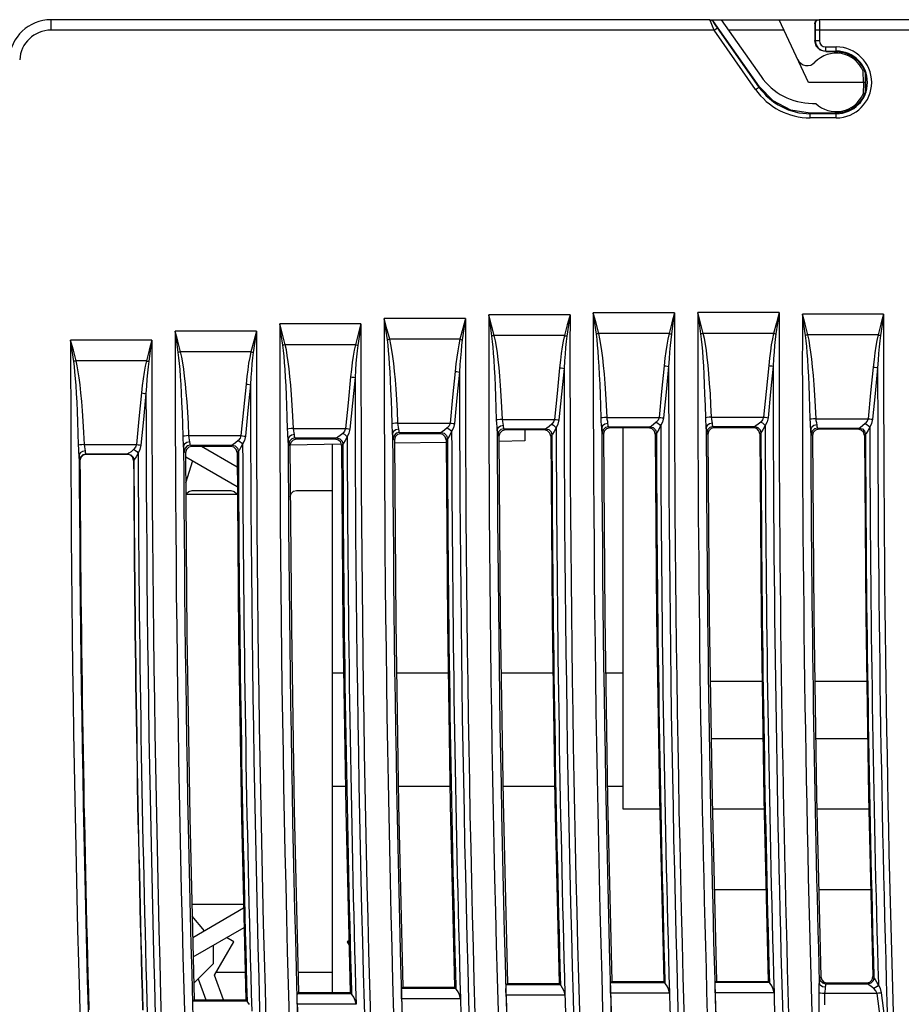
# Model space of a CAD drawing. Header units: millimetres. Extents: x 0 to 450, y 0 to 500.
# Tile 45 of 46: x 346 to 388, y 280 to 327. Entities that reach past the tile are written whole.
import ezdxf

# ---------------------------------------------------------------- set-up
doc = ezdxf.new("R2010")
doc.units = ezdxf.units.MM
doc.header["$LTSCALE"] = 32.592593
doc.layers.get('0').update_dxf_attribs({"linetype": 'CONTINUOUS'})

msp = doc.modelspace()

# ---------------------------------------------------------------- linework, layer by layer
at = {"color": 7, "linetype": 'CONTINUOUS'}
for p, q in [((379.307, 326.804), (347.793, 326.804)), ((347.793, 326.304), (347.793, 326.804)), ((379.307, 326.804), (379.37, 326.794)), ((379.321, 326.767), (379.307, 326.804)), ((379.365, 326.656), (379.321, 326.767)), ((379.327, 326.804), (384.527, 326.804)), ((379.327, 326.804), (379.376, 326.798)), ((379.433, 326.491), (379.365, 326.656)), ((379.37, 326.794), (379.427, 326.765)), ((379.376, 326.798), (379.431, 326.804)), ((379.427, 326.765), (379.471, 326.719)), ((379.431, 326.804), (379.458, 326.756)), ((379.511, 326.304), (379.433, 326.491)), ((379.471, 326.719), (379.491, 326.719)), ((379.485, 326.696), (379.471, 326.719)), ((379.529, 326.629), (379.485, 326.696)), ((381.678, 323.599), (379.491, 326.719)), ((379.511, 326.304), (379.675, 326.419)), ((379.597, 326.531), (379.529, 326.629)), ((379.675, 326.419), (379.597, 326.531)), ((381.659, 323.586), (379.675, 326.419)), ((379.852, 326.804), (381.757, 324.084)), ((384.028, 323.804), (382.629, 326.804)), ((384.326, 326.604), (384.353, 326.704)), ((384.326, 326.604), (384.343, 326.604)), ((384.326, 326.604), (384.326, 325.804)), ((384.37, 326.705), (384.343, 326.604)), ((384.343, 326.604), (384.346, 326.565)), ((384.346, 326.565), (384.348, 326.453)), ((384.348, 326.453), (384.348, 326.304)), ((384.353, 326.704), (384.426, 326.777)), ((384.443, 326.778), (384.37, 326.705)), ((384.426, 326.777), (384.527, 326.804)), ((384.543, 326.804), (384.443, 326.778)), ((421.452, 326.804), (384.543, 326.804)), ((384.543, 326.804), (384.546, 326.739)), ((384.546, 326.739), (384.548, 326.553)), ((384.548, 326.553), (384.548, 326.304)), ((379.511, 326.304), (347.793, 326.304)), ((381.495, 323.471), (379.511, 326.304)), ((382.866, 326.296), (380.208, 326.296)), ((418.952, 326.304), (384.348, 326.304)), ((384.348, 326.304), (384.348, 325.804)), ((384.548, 326.304), (384.548, 325.804)), ((384.326, 325.804), (384.548, 325.804)), ((384.396, 325.541), (384.326, 325.804)), ((384.589, 325.349), (384.396, 325.541)), ((384.852, 325.501), (385.352, 325.501)), ((384.852, 325.278), (384.852, 325.501)), ((385.352, 325.278), (385.352, 325.501)), ((384.852, 325.278), (384.589, 325.349)), ((384.852, 325.301), (385.352, 325.301)), ((384.852, 325.278), (385.352, 325.278)), ((385.352, 325.278), (385.733, 325.228)), ((385.733, 325.228), (386.089, 325.081)), ((386.089, 325.081), (386.394, 324.847)), ((386.394, 324.847), (386.628, 324.541)), ((386.628, 324.541), (386.775, 324.186)), ((386.652, 323.804), (386.642, 324.347)), ((386.752, 323.369), (386.752, 324.242)), ((386.775, 324.186), (386.825, 323.805)), ((381.495, 323.471), (381.678, 323.599)), ((382.338, 322.92), (381.678, 323.599)), ((386.752, 323.804), (384.028, 323.804)), ((386.652, 323.804), (386.642, 323.262)), ((386.825, 323.805), (386.774, 323.424)), ((386.627, 323.069), (386.393, 322.764)), ((386.774, 323.424), (386.627, 323.069)), ((383.179, 322.483), (382.338, 322.92)), ((384.214, 322.804), (384.372, 322.804)), ((386.393, 322.764), (386.088, 322.53)), ((384.113, 322.332), (383.179, 322.483)), ((385.352, 322.332), (384.113, 322.332)), ((384.113, 322.108), (384.113, 322.332)), ((385.352, 322.308), (384.113, 322.308)), ((385.733, 322.383), (385.352, 322.332)), ((385.352, 322.108), (385.352, 322.332)), ((386.088, 322.53), (385.733, 322.383)), ((385.352, 322.108), (384.113, 322.108)), ((377.62, 312.786), (373.734, 312.786)), ((373.864, 312.296), (373.734, 312.786)), ((373.808, 312.282), (373.734, 312.786)), ((377.62, 312.786), (377.489, 312.299)), ((377.62, 312.786), (377.545, 312.285)), ((382.62, 312.797), (378.734, 312.797)), ((378.864, 312.307), (378.734, 312.797)), ((378.808, 312.292), (378.734, 312.797)), ((382.62, 312.797), (382.489, 312.31)), ((382.62, 312.797), (382.545, 312.295)), ((387.62, 312.724), (383.734, 312.724)), ((383.808, 312.219), (383.734, 312.724)), ((383.864, 312.234), (383.734, 312.724)), ((387.62, 312.724), (387.489, 312.237)), ((387.62, 312.724), (387.545, 312.222)), ((362.619, 312.254), (358.733, 312.254)), ((358.863, 311.764), (358.733, 312.254)), ((358.807, 311.75), (358.733, 312.254)), ((362.619, 312.254), (362.488, 311.767)), ((362.619, 312.254), (362.544, 311.753)), ((367.62, 312.515), (363.734, 312.515)), ((363.808, 312.01), (363.734, 312.515)), ((363.864, 312.025), (363.734, 312.515)), ((367.62, 312.515), (367.489, 312.028)), ((367.62, 312.515), (367.544, 312.013)), ((372.62, 312.692), (368.734, 312.692)), ((368.864, 312.202), (368.734, 312.692)), ((368.808, 312.188), (368.734, 312.692)), ((372.62, 312.692), (372.489, 312.205)), ((372.62, 312.692), (372.545, 312.191)), ((373.883, 311.762), (373.808, 312.282)), ((373.995, 311.791), (373.864, 312.296)), ((377.489, 312.299), (377.356, 311.791)), ((377.545, 312.285), (377.468, 311.761)), ((378.883, 311.772), (378.808, 312.292)), ((378.995, 311.802), (378.864, 312.307)), ((382.489, 312.31), (382.356, 311.802)), ((382.545, 312.295), (382.468, 311.772)), ((383.995, 311.729), (383.864, 312.234)), ((387.489, 312.237), (387.356, 311.729)), ((357.619, 311.911), (353.733, 311.911)), ((353.863, 311.421), (353.733, 311.911)), ((353.807, 311.406), (353.733, 311.911)), ((357.619, 311.911), (357.488, 311.424)), ((357.619, 311.911), (357.544, 311.409)), ((358.996, 311.255), (358.863, 311.764)), ((362.488, 311.767), (362.355, 311.259)), ((363.882, 311.49), (363.808, 312.01)), ((363.995, 311.52), (363.864, 312.025)), ((367.489, 312.028), (367.355, 311.52)), ((367.544, 312.013), (367.468, 311.49)), ((368.882, 311.668), (368.808, 312.188)), ((368.995, 311.697), (368.864, 312.202)), ((372.489, 312.205), (372.356, 311.697)), ((372.545, 312.191), (372.468, 311.667)), ((373.919, 311.772), (373.883, 311.762)), ((373.914, 311.514), (373.883, 311.762)), ((373.957, 311.782), (373.919, 311.772)), ((373.995, 311.791), (373.957, 311.782)), ((377.356, 311.791), (373.995, 311.791)), ((374.053, 311.544), (373.995, 311.791)), ((377.356, 311.791), (377.299, 311.529)), ((377.356, 311.791), (377.394, 311.782)), ((377.394, 311.782), (377.432, 311.772)), ((377.432, 311.772), (377.468, 311.761)), ((377.468, 311.761), (377.435, 311.499)), ((378.919, 311.782), (378.883, 311.772)), ((378.914, 311.525), (378.883, 311.772)), ((378.957, 311.792), (378.919, 311.782)), ((378.995, 311.802), (378.957, 311.792)), ((382.356, 311.802), (378.995, 311.802)), ((379.053, 311.555), (378.995, 311.802)), ((382.356, 311.802), (382.299, 311.54)), ((382.356, 311.802), (382.394, 311.792)), ((382.394, 311.792), (382.432, 311.782)), ((382.432, 311.782), (382.468, 311.772)), ((382.468, 311.772), (382.435, 311.51)), ((383.882, 311.699), (383.808, 312.219)), ((387.545, 312.222), (387.468, 311.699)), ((352.618, 311.484), (348.732, 311.484)), ((348.863, 310.994), (348.732, 311.484)), ((348.807, 310.979), (348.732, 311.484)), ((352.618, 311.484), (352.487, 310.997)), ((352.618, 311.484), (352.543, 310.982)), ((353.882, 310.886), (353.807, 311.406)), ((353.994, 310.916), (353.863, 311.421)), ((357.488, 311.424), (357.355, 310.916)), ((357.544, 311.409), (357.468, 310.886)), ((358.882, 311.23), (358.807, 311.75)), ((362.544, 311.753), (362.468, 311.229)), ((363.919, 311.5), (363.882, 311.49)), ((363.913, 311.243), (363.882, 311.49)), ((363.956, 311.51), (363.919, 311.5)), ((363.995, 311.52), (363.956, 311.51)), ((367.355, 311.52), (363.995, 311.52)), ((364.053, 311.273), (363.995, 311.52)), ((367.355, 311.52), (367.298, 311.258)), ((367.355, 311.52), (367.394, 311.51)), ((367.394, 311.51), (367.432, 311.5)), ((367.432, 311.5), (367.468, 311.49)), ((367.468, 311.49), (367.435, 311.228)), ((368.919, 311.678), (368.882, 311.668)), ((368.914, 311.42), (368.882, 311.668)), ((368.941, 311.149), (368.914, 311.42)), ((368.957, 311.688), (368.919, 311.678)), ((368.995, 311.697), (368.957, 311.688)), ((372.356, 311.697), (368.995, 311.697)), ((369.053, 311.45), (368.995, 311.697)), ((369.096, 311.178), (369.053, 311.45)), ((372.299, 311.435), (372.248, 311.151)), ((372.356, 311.697), (372.299, 311.435)), ((372.356, 311.697), (372.394, 311.688)), ((372.394, 311.688), (372.432, 311.678)), ((372.435, 311.405), (372.406, 311.121)), ((372.432, 311.678), (372.468, 311.667)), ((372.468, 311.667), (372.435, 311.405)), ((373.941, 311.243), (373.914, 311.514)), ((374.096, 311.272), (374.053, 311.544)), ((377.299, 311.529), (377.248, 311.245)), ((377.435, 311.499), (377.406, 311.215)), ((378.941, 311.253), (378.914, 311.525)), ((379.096, 311.283), (379.053, 311.555)), ((382.299, 311.54), (382.248, 311.255)), ((382.435, 311.51), (382.406, 311.225)), ((383.919, 311.709), (383.882, 311.699)), ((383.914, 311.452), (383.882, 311.699)), ((383.941, 311.18), (383.914, 311.452)), ((383.957, 311.719), (383.919, 311.709)), ((383.995, 311.729), (383.957, 311.719)), ((387.356, 311.729), (383.995, 311.729)), ((384.053, 311.482), (383.995, 311.729)), ((384.096, 311.21), (384.053, 311.482)), ((387.299, 311.467), (387.248, 311.182)), ((387.356, 311.729), (387.299, 311.467)), ((387.356, 311.729), (387.394, 311.719)), ((387.394, 311.719), (387.432, 311.709)), ((387.435, 311.437), (387.406, 311.152)), ((387.432, 311.709), (387.468, 311.699)), ((387.468, 311.699), (387.435, 311.437)), ((348.882, 310.459), (348.807, 310.979)), ((348.994, 310.489), (348.863, 310.994)), ((352.487, 310.997), (352.355, 310.489)), ((352.543, 310.982), (352.467, 310.459)), ((353.918, 310.896), (353.882, 310.886)), ((353.913, 310.638), (353.882, 310.886)), ((353.956, 310.906), (353.918, 310.896)), ((353.994, 310.916), (353.956, 310.906)), ((357.355, 310.916), (353.994, 310.916)), ((354.053, 310.669), (353.994, 310.916)), ((357.355, 310.916), (357.298, 310.653)), ((357.355, 310.916), (357.393, 310.906)), ((357.393, 310.906), (357.431, 310.896)), ((357.431, 310.896), (357.467, 310.886)), ((357.468, 310.886), (357.435, 310.624)), ((358.918, 311.24), (358.882, 311.23)), ((358.913, 310.982), (358.882, 311.23)), ((358.94, 310.711), (358.913, 310.982)), ((358.956, 311.25), (358.918, 311.24)), ((358.994, 311.259), (358.956, 311.25)), ((362.355, 311.259), (358.996, 311.255)), ((359.053, 311.013), (358.996, 311.255)), ((359.096, 310.74), (359.053, 311.013)), ((362.298, 310.997), (362.247, 310.713)), ((362.355, 311.259), (362.298, 310.997)), ((362.355, 311.259), (362.394, 311.25)), ((362.394, 311.25), (362.431, 311.24)), ((362.435, 310.967), (362.406, 310.683)), ((362.431, 311.24), (362.468, 311.229)), ((362.468, 311.229), (362.435, 310.967)), ((363.94, 310.971), (363.913, 311.243)), ((363.966, 310.671), (363.94, 310.971)), ((364.096, 311.001), (364.053, 311.273)), ((364.143, 310.701), (364.096, 311.001)), ((367.248, 310.973), (367.202, 310.667)), ((367.298, 311.258), (367.248, 310.973)), ((367.406, 310.943), (367.38, 310.637)), ((367.435, 311.228), (367.406, 310.943)), ((368.966, 310.848), (368.941, 311.149)), ((368.99, 310.514), (368.966, 310.848)), ((369.143, 310.878), (369.096, 311.178)), ((369.184, 310.543), (369.143, 310.878)), ((372.202, 310.844), (372.161, 310.514)), ((372.248, 311.151), (372.202, 310.844)), ((372.38, 310.814), (372.356, 310.484)), ((372.406, 311.121), (372.38, 310.814)), ((373.966, 310.943), (373.941, 311.243)), ((373.99, 310.608), (373.966, 310.943)), ((374.143, 310.972), (374.096, 311.272)), ((374.184, 310.638), (374.143, 310.972)), ((377.202, 310.938), (377.161, 310.608)), ((377.248, 311.245), (377.202, 310.938)), ((377.38, 310.908), (377.357, 310.578)), ((377.406, 311.215), (377.38, 310.908)), ((378.966, 310.953), (378.941, 311.253)), ((378.99, 310.618), (378.966, 310.953)), ((379.143, 310.983), (379.096, 311.283)), ((379.184, 310.648), (379.143, 310.983)), ((382.202, 310.949), (382.161, 310.619)), ((382.248, 311.255), (382.202, 310.949)), ((382.38, 310.919), (382.357, 310.589)), ((382.406, 311.225), (382.38, 310.919)), ((383.966, 310.88), (383.941, 311.18)), ((383.99, 310.545), (383.966, 310.88)), ((384.143, 310.91), (384.096, 311.21)), ((384.184, 310.575), (384.143, 310.91)), ((387.202, 310.876), (387.161, 310.546)), ((387.248, 311.182), (387.202, 310.876)), ((387.38, 310.846), (387.356, 310.516)), ((387.406, 311.152), (387.38, 310.846)), ((348.918, 310.469), (348.882, 310.459)), ((348.913, 310.211), (348.882, 310.459)), ((348.956, 310.479), (348.918, 310.469)), ((348.994, 310.489), (348.956, 310.479)), ((352.355, 310.489), (348.994, 310.489)), ((349.052, 310.242), (348.994, 310.489)), ((352.355, 310.489), (352.298, 310.226)), ((352.355, 310.489), (352.393, 310.479)), ((352.393, 310.479), (352.431, 310.469)), ((352.431, 310.469), (352.467, 310.459)), ((352.467, 310.459), (352.435, 310.197)), ((353.94, 310.367), (353.913, 310.638)), ((353.966, 310.067), (353.94, 310.367)), ((354.095, 310.396), (354.053, 310.669)), ((354.143, 310.097), (354.095, 310.396)), ((357.247, 310.369), (357.202, 310.063)), ((357.298, 310.653), (357.247, 310.369)), ((357.435, 310.624), (357.406, 310.339)), ((358.966, 310.41), (358.94, 310.711)), ((358.99, 310.076), (358.966, 310.41)), ((359.143, 310.44), (359.096, 310.74)), ((359.184, 310.106), (359.143, 310.44)), ((362.202, 310.406), (362.161, 310.076)), ((362.247, 310.713), (362.202, 310.406)), ((362.38, 310.376), (362.356, 310.046)), ((362.406, 310.683), (362.38, 310.376)), ((363.99, 310.336), (363.966, 310.671)), ((364.184, 310.366), (364.143, 310.701)), ((364.225, 309.993), (364.184, 310.366)), ((367.202, 310.667), (367.161, 310.337)), ((367.38, 310.637), (367.356, 310.307)), ((369.014, 310.141), (368.99, 310.514)), ((369.225, 310.171), (369.184, 310.543)), ((372.161, 310.514), (372.122, 310.158)), ((372.356, 310.484), (372.335, 310.128)), ((374.014, 310.235), (373.99, 310.608)), ((374.225, 310.265), (374.184, 310.638)), ((377.161, 310.608), (377.122, 310.252)), ((377.357, 310.578), (377.335, 310.222)), ((379.014, 310.245), (378.99, 310.618)), ((379.225, 310.275), (379.184, 310.648)), ((382.161, 310.619), (382.122, 310.263)), ((382.357, 310.589), (382.335, 310.233)), ((384.014, 310.172), (383.99, 310.545)), ((384.225, 310.202), (384.184, 310.575)), ((387.161, 310.546), (387.122, 310.19)), ((387.356, 310.516), (387.335, 310.16)), ((348.94, 309.94), (348.913, 310.211)), ((348.966, 309.639), (348.94, 309.94)), ((349.096, 309.969), (349.052, 310.242)), ((349.143, 309.669), (349.096, 309.969)), ((352.247, 309.942), (352.202, 309.635)), ((352.298, 310.226), (352.247, 309.942)), ((352.406, 309.912), (352.38, 309.606)), ((352.435, 310.197), (352.406, 309.912)), ((353.991, 309.732), (353.966, 310.067)), ((354.185, 309.762), (354.143, 310.097)), ((357.202, 310.063), (357.161, 309.732)), ((357.38, 310.033), (357.357, 309.703)), ((357.406, 310.339), (357.38, 310.033)), ((359.014, 309.703), (358.99, 310.076)), ((359.225, 309.733), (359.184, 310.106)), ((362.161, 310.076), (362.123, 309.72)), ((362.356, 310.046), (362.335, 309.691)), ((364.014, 309.963), (363.99, 310.336)), ((364.036, 309.551), (364.014, 309.963)), ((364.264, 309.581), (364.225, 309.993)), ((367.122, 309.981), (367, 308.747)), ((367.161, 310.337), (367.122, 309.981)), ((367.122, 309.981), (367.2, 309.972)), ((367.2, 309.972), (367.273, 309.962)), ((367.335, 309.951), (367.212, 308.717)), ((367.273, 309.962), (367.335, 309.951)), ((367.356, 310.307), (367.335, 309.951)), ((369.036, 309.728), (369.014, 310.141)), ((369.264, 309.758), (369.225, 310.171)), ((372.122, 310.158), (372, 308.924)), ((372.122, 310.158), (372.2, 310.149)), ((372.2, 310.149), (372.273, 310.139)), ((372.335, 310.128), (372.212, 308.895)), ((372.273, 310.139), (372.335, 310.128)), ((374.036, 309.822), (374.014, 310.235)), ((374.264, 309.852), (374.225, 310.265)), ((377.122, 310.252), (377, 309.018)), ((377.122, 310.252), (377.2, 310.244)), ((377.2, 310.244), (377.273, 310.233)), ((377.335, 310.222), (377.212, 308.989)), ((377.273, 310.233), (377.335, 310.222)), ((379.036, 309.833), (379.014, 310.245)), ((379.264, 309.863), (379.225, 310.275)), ((382.122, 310.263), (382, 309.029)), ((382.122, 310.263), (382.2, 310.254)), ((382.2, 310.254), (382.273, 310.244)), ((382.335, 310.233), (382.212, 308.999)), ((382.273, 310.244), (382.335, 310.233)), ((384.036, 309.76), (384.014, 310.172)), ((384.264, 309.79), (384.225, 310.202)), ((387.122, 310.19), (387, 308.956)), ((387.122, 310.19), (387.2, 310.181)), ((387.2, 310.181), (387.273, 310.171)), ((387.335, 310.16), (387.212, 308.926)), ((387.273, 310.171), (387.335, 310.16)), ((348.991, 309.305), (348.966, 309.639)), ((349.185, 309.335), (349.143, 309.669)), ((352.202, 309.635), (352.161, 309.305)), ((352.38, 309.606), (352.357, 309.276)), ((354.014, 309.359), (353.991, 309.732)), ((354.226, 309.389), (354.185, 309.762)), ((357.161, 309.732), (357.123, 309.377)), ((357.357, 309.703), (357.335, 309.347)), ((359.036, 309.29), (359.014, 309.703)), ((359.264, 309.32), (359.225, 309.733)), ((362.123, 309.72), (362.001, 308.486)), ((362.123, 309.72), (362.2, 309.712)), ((362.2, 309.712), (362.273, 309.702)), ((362.335, 309.691), (362.213, 308.457)), ((362.273, 309.702), (362.335, 309.691)), ((364.056, 309.098), (364.036, 309.551)), ((364.3, 309.128), (364.264, 309.581)), ((369.056, 309.276), (369.036, 309.728)), ((369.3, 309.306), (369.264, 309.758)), ((374.056, 309.37), (374.036, 309.822)), ((374.299, 309.4), (374.264, 309.852)), ((379.056, 309.38), (379.036, 309.833)), ((379.299, 309.411), (379.264, 309.863)), ((379.333, 308.917), (379.299, 309.411)), ((384.056, 309.307), (384.036, 309.76)), ((384.299, 309.338), (384.264, 309.79)), ((349.014, 308.931), (348.991, 309.305)), ((349.037, 308.519), (349.014, 308.931)), ((349.226, 308.962), (349.185, 309.335)), ((349.265, 308.549), (349.226, 308.962)), ((352.123, 308.95), (352.002, 307.716)), ((352.161, 309.305), (352.123, 308.95)), ((352.123, 308.95), (352.201, 308.941)), ((352.201, 308.941), (352.273, 308.931)), ((352.273, 308.931), (352.335, 308.92)), ((352.357, 309.276), (352.335, 308.92)), ((354.036, 308.946), (354.014, 309.359)), ((354.057, 308.494), (354.036, 308.946)), ((354.264, 308.976), (354.226, 309.389)), ((354.301, 308.524), (354.264, 308.976)), ((357.123, 309.377), (357.001, 308.143)), ((357.123, 309.377), (357.201, 309.368)), ((357.201, 309.368), (357.273, 309.358)), ((357.335, 309.347), (357.213, 308.113)), ((357.273, 309.358), (357.335, 309.347)), ((359.057, 308.838), (359.036, 309.29)), ((359.3, 308.868), (359.264, 309.32)), ((364.076, 308.605), (364.056, 309.098)), ((364.333, 308.635), (364.3, 309.128)), ((369.075, 308.782), (369.056, 309.276)), ((369.333, 308.812), (369.3, 309.306)), ((374.075, 308.876), (374.056, 309.37)), ((374.333, 308.906), (374.299, 309.4)), ((377, 309.018), (376.879, 307.784)), ((377.212, 308.989), (377.091, 307.755)), ((379.075, 308.887), (379.056, 309.38)), ((382, 309.029), (381.879, 307.795)), ((382.212, 308.999), (382.091, 307.766)), ((384.075, 308.814), (384.056, 309.307)), ((384.333, 308.844), (384.299, 309.338)), ((387, 308.956), (386.879, 307.722)), ((349.058, 308.066), (349.037, 308.519)), ((349.301, 308.097), (349.265, 308.549)), ((352.335, 308.92), (352.214, 307.686)), ((354.077, 308), (354.057, 308.494)), ((354.334, 308.03), (354.301, 308.524)), ((359.076, 308.344), (359.057, 308.838)), ((359.333, 308.374), (359.3, 308.868)), ((362.001, 308.486), (361.88, 307.252)), ((364.093, 308.068), (364.076, 308.605)), ((364.363, 308.098), (364.333, 308.635)), ((367, 308.747), (366.879, 307.513)), ((367.212, 308.717), (367.091, 307.484)), ((369.093, 308.245), (369.075, 308.782)), ((369.363, 308.275), (369.333, 308.812)), ((372, 308.924), (371.879, 307.69)), ((372.212, 308.895), (372.091, 307.661)), ((374.093, 308.339), (374.075, 308.876)), ((374.363, 308.369), (374.333, 308.906)), ((379.093, 308.35), (379.075, 308.887)), ((379.363, 308.38), (379.333, 308.917)), ((384.093, 308.277), (384.075, 308.814)), ((384.363, 308.307), (384.333, 308.844)), ((387.212, 308.926), (387.091, 307.693)), ((349.078, 307.573), (349.058, 308.066)), ((349.335, 307.603), (349.301, 308.097)), ((354.095, 307.463), (354.077, 308)), ((354.364, 307.494), (354.334, 308.03)), ((357.001, 308.143), (356.881, 306.909)), ((357.213, 308.113), (357.093, 306.879)), ((359.094, 307.807), (359.076, 308.344)), ((359.364, 307.837), (359.333, 308.374)), ((362.213, 308.457), (362.092, 307.223)), ((364.109, 307.482), (364.093, 308.068)), ((364.39, 307.513), (364.363, 308.098)), ((369.109, 307.66), (369.093, 308.245)), ((369.389, 307.69), (369.363, 308.275)), ((374.109, 307.754), (374.093, 308.339)), ((374.389, 307.784), (374.363, 308.369)), ((379.109, 307.764), (379.093, 308.35)), ((379.389, 307.795), (379.363, 308.38)), ((384.109, 307.691), (384.093, 308.277)), ((384.389, 307.722), (384.363, 308.307)), ((349.096, 307.036), (349.078, 307.573)), ((349.366, 307.067), (349.335, 307.603)), ((352.002, 307.716), (351.882, 306.482)), ((352.214, 307.686), (352.095, 306.452)), ((359.11, 307.222), (359.094, 307.807)), ((359.39, 307.252), (359.364, 307.837)), ((369.173, 307.672), (369.109, 307.66)), ((369.116, 307.492), (369.109, 307.66)), ((369.272, 307.683), (369.173, 307.672)), ((369.389, 307.69), (369.272, 307.683)), ((369.389, 307.69), (371.879, 307.69)), ((369.402, 307.586), (369.389, 307.69)), ((369.421, 307.487), (369.402, 307.586)), ((371.832, 307.564), (371.743, 307.457)), ((371.879, 307.69), (371.832, 307.564)), ((371.879, 307.69), (371.957, 307.682)), ((371.957, 307.682), (372.029, 307.672)), ((372.029, 307.672), (372.091, 307.661)), ((372.091, 307.661), (372.044, 307.459)), ((374.173, 307.766), (374.109, 307.754)), ((374.116, 307.587), (374.109, 307.754)), ((374.127, 307.427), (374.116, 307.587)), ((374.271, 307.777), (374.173, 307.766)), ((374.389, 307.784), (374.271, 307.777)), ((374.389, 307.784), (376.879, 307.784)), ((374.402, 307.68), (374.389, 307.784)), ((374.421, 307.581), (374.402, 307.68)), ((374.435, 307.489), (374.421, 307.581)), ((376.743, 307.551), (376.616, 307.445)), ((376.832, 307.658), (376.743, 307.551)), ((376.743, 307.551), (376.824, 307.505)), ((376.879, 307.784), (376.832, 307.658)), ((376.879, 307.784), (376.956, 307.776)), ((377.044, 307.553), (376.955, 307.382)), ((376.956, 307.776), (377.029, 307.766)), ((377.029, 307.766), (377.091, 307.755)), ((377.091, 307.755), (377.044, 307.553)), ((379.173, 307.777), (379.109, 307.764)), ((379.116, 307.597), (379.109, 307.764)), ((379.127, 307.438), (379.116, 307.597)), ((379.271, 307.788), (379.173, 307.777)), ((379.389, 307.795), (379.271, 307.788)), ((379.389, 307.795), (381.879, 307.795)), ((379.402, 307.691), (379.389, 307.795)), ((379.421, 307.591), (379.402, 307.691)), ((379.435, 307.499), (379.421, 307.591)), ((381.743, 307.562), (381.616, 307.456)), ((381.832, 307.669), (381.743, 307.562)), ((381.743, 307.562), (381.824, 307.516)), ((381.879, 307.795), (381.832, 307.669)), ((381.879, 307.795), (381.956, 307.786)), ((382.044, 307.564), (381.955, 307.392)), ((381.956, 307.786), (382.029, 307.776)), ((382.029, 307.776), (382.091, 307.766)), ((382.091, 307.766), (382.044, 307.564)), ((384.173, 307.704), (384.109, 307.691)), ((384.116, 307.524), (384.109, 307.691)), ((384.127, 307.365), (384.116, 307.524)), ((384.272, 307.715), (384.173, 307.704)), ((384.389, 307.722), (384.272, 307.715)), ((384.389, 307.722), (386.879, 307.722)), ((384.402, 307.618), (384.389, 307.722)), ((384.421, 307.518), (384.402, 307.618)), ((384.435, 307.426), (384.421, 307.518)), ((386.832, 307.596), (386.743, 307.489)), ((386.879, 307.722), (386.832, 307.596)), ((386.879, 307.722), (386.957, 307.713)), ((386.957, 307.713), (387.029, 307.703)), ((387.029, 307.703), (387.091, 307.693)), ((387.091, 307.693), (387.044, 307.491)), ((349.393, 306.482), (349.366, 307.067)), ((354.111, 306.878), (354.095, 307.463)), ((354.391, 306.909), (354.364, 307.494)), ((359.174, 307.234), (359.11, 307.222)), ((359.117, 307.055), (359.11, 307.222)), ((359.129, 306.895), (359.117, 307.055)), ((359.273, 307.245), (359.174, 307.234)), ((359.39, 307.252), (359.273, 307.245)), ((359.39, 307.252), (361.88, 307.252)), ((359.403, 307.148), (359.39, 307.252)), ((359.422, 307.049), (359.403, 307.148)), ((359.437, 306.957), (359.422, 307.049)), ((361.833, 307.126), (361.745, 307.019)), ((361.88, 307.252), (361.833, 307.126)), ((361.88, 307.252), (361.958, 307.244)), ((361.958, 307.244), (362.03, 307.234)), ((362.03, 307.234), (362.092, 307.223)), ((362.092, 307.223), (362.046, 307.021)), ((364.173, 307.495), (364.109, 307.482)), ((364.117, 307.315), (364.109, 307.482)), ((364.128, 307.156), (364.117, 307.315)), ((364.136, 307.009), (364.128, 307.156)), ((364.179, 307.111), (364.136, 307.009)), ((364.272, 307.506), (364.173, 307.495)), ((364.289, 307.187), (364.179, 307.111)), ((364.39, 307.513), (364.272, 307.506)), ((364.436, 307.217), (364.289, 307.187)), ((364.46, 307.063), (364.31, 307.023)), ((364.39, 307.513), (366.879, 307.513)), ((364.402, 307.409), (364.39, 307.513)), ((364.422, 307.309), (364.402, 307.409)), ((364.436, 307.217), (364.422, 307.309)), ((364.443, 307.135), (364.436, 307.217)), ((364.452, 307.084), (364.443, 307.135)), ((364.46, 307.063), (364.452, 307.084)), ((364.46, 307.063), (366.455, 307.063)), ((364.522, 307.001), (364.46, 307.063)), ((366.455, 307.063), (366.394, 307.002)), ((366.511, 307.097), (366.455, 307.063)), ((366.455, 307.063), (366.604, 307.022)), ((366.617, 307.174), (366.511, 307.097)), ((366.744, 307.28), (366.617, 307.174)), ((366.833, 307.387), (366.744, 307.28)), ((366.744, 307.28), (366.825, 307.234)), ((366.825, 307.234), (366.898, 307.175)), ((366.879, 307.513), (366.833, 307.387)), ((366.956, 307.11), (366.863, 306.934)), ((366.879, 307.513), (366.957, 307.504)), ((366.898, 307.175), (366.956, 307.11)), ((367.045, 307.282), (366.956, 307.11)), ((366.957, 307.504), (367.029, 307.494)), ((367.029, 307.494), (367.091, 307.484)), ((367.091, 307.484), (367.045, 307.282)), ((369.127, 307.333), (369.116, 307.492)), ((369.136, 307.186), (369.127, 307.333)), ((369.179, 307.289), (369.136, 307.186)), ((369.143, 307.056), (369.136, 307.186)), ((369.152, 306.973), (369.143, 307.056)), ((369.2, 307.09), (369.16, 306.94)), ((369.288, 307.365), (369.179, 307.289)), ((369.31, 307.2), (369.2, 307.09)), ((369.37, 307.14), (369.26, 307.031)), ((369.435, 307.395), (369.288, 307.365)), ((369.46, 307.24), (369.31, 307.2)), ((369.52, 307.181), (369.37, 307.14)), ((369.435, 307.395), (369.421, 307.487)), ((369.443, 307.313), (369.435, 307.395)), ((369.451, 307.261), (369.443, 307.313)), ((369.46, 307.24), (369.451, 307.261)), ((369.46, 307.24), (371.454, 307.24)), ((369.52, 307.181), (369.46, 307.24)), ((371.395, 307.181), (369.52, 307.181)), ((370.452, 307.181), (370.452, 306.654)), ((371.454, 307.24), (371.395, 307.181)), ((371.545, 307.142), (371.395, 307.181)), ((371.454, 307.24), (371.603, 307.2)), ((371.511, 307.274), (371.455, 307.24)), ((371.616, 307.351), (371.511, 307.274)), ((371.654, 307.033), (371.545, 307.142)), ((371.603, 307.2), (371.712, 307.09)), ((371.743, 307.457), (371.616, 307.351)), ((371.712, 307.09), (371.752, 306.94)), ((371.743, 307.457), (371.824, 307.411)), ((371.863, 307.112), (371.787, 306.988)), ((371.824, 307.411), (371.898, 307.353)), ((371.956, 307.288), (371.863, 307.112)), ((371.898, 307.353), (371.955, 307.288)), ((372.044, 307.459), (371.956, 307.288)), ((374.135, 307.28), (374.127, 307.427)), ((374.179, 307.383), (374.135, 307.28)), ((374.143, 307.15), (374.135, 307.28)), ((374.151, 307.067), (374.143, 307.15)), ((374.16, 307.034), (374.151, 307.067)), ((374.2, 307.184), (374.16, 307.034)), ((374.288, 307.459), (374.179, 307.383)), ((374.31, 307.294), (374.2, 307.184)), ((374.258, 307.127), (374.218, 306.976)), ((374.368, 307.236), (374.258, 307.127)), ((374.435, 307.489), (374.288, 307.459)), ((374.46, 307.334), (374.31, 307.294)), ((374.518, 307.277), (374.368, 307.236)), ((374.443, 307.407), (374.435, 307.489)), ((374.451, 307.355), (374.443, 307.407)), ((374.46, 307.334), (374.451, 307.355)), ((374.46, 307.334), (376.454, 307.334)), ((374.518, 307.277), (374.46, 307.334)), ((376.397, 307.277), (374.518, 307.277)), ((375.152, 307.277), (375.152, 289.064)), ((376.454, 307.334), (376.397, 307.277)), ((376.546, 307.238), (376.397, 307.277)), ((376.454, 307.334), (376.603, 307.294)), ((376.51, 307.368), (376.455, 307.334)), ((376.616, 307.445), (376.51, 307.368)), ((376.656, 307.129), (376.546, 307.238)), ((376.603, 307.294), (376.712, 307.184)), ((376.697, 306.979), (376.656, 307.129)), ((376.712, 307.184), (376.752, 307.034)), ((376.787, 307.082), (376.752, 307.035)), ((376.862, 307.206), (376.787, 307.082)), ((376.824, 307.505), (376.897, 307.447)), ((376.955, 307.382), (376.862, 307.206)), ((376.897, 307.447), (376.955, 307.382)), ((379.135, 307.291), (379.127, 307.438)), ((379.178, 307.393), (379.135, 307.291)), ((379.143, 307.16), (379.135, 307.291)), ((379.151, 307.077), (379.143, 307.16)), ((379.16, 307.045), (379.151, 307.077)), ((379.2, 307.195), (379.16, 307.045)), ((379.288, 307.469), (379.178, 307.393)), ((379.31, 307.305), (379.2, 307.195)), ((379.256, 307.139), (379.216, 306.988)), ((379.366, 307.249), (379.256, 307.139)), ((379.435, 307.499), (379.288, 307.469)), ((379.46, 307.345), (379.31, 307.305)), ((379.516, 307.289), (379.366, 307.249)), ((379.443, 307.417), (379.435, 307.499)), ((379.451, 307.366), (379.443, 307.417)), ((379.46, 307.345), (379.451, 307.366)), ((379.46, 307.345), (381.454, 307.345)), ((379.516, 307.289), (379.46, 307.345)), ((381.399, 307.29), (379.516, 307.289)), ((381.454, 307.345), (381.399, 307.29)), ((381.548, 307.25), (381.399, 307.29)), ((381.454, 307.345), (381.603, 307.304)), ((381.51, 307.379), (381.455, 307.345)), ((381.616, 307.456), (381.51, 307.379)), ((381.658, 307.141), (381.548, 307.25)), ((381.603, 307.304), (381.712, 307.195)), ((381.699, 306.991), (381.658, 307.141)), ((381.712, 307.195), (381.752, 307.045)), ((381.787, 307.092), (381.752, 307.046)), ((381.862, 307.216), (381.787, 307.092)), ((381.824, 307.516), (381.897, 307.457)), ((381.955, 307.392), (381.862, 307.216)), ((381.897, 307.457), (381.955, 307.392)), ((384.136, 307.218), (384.127, 307.365)), ((384.179, 307.32), (384.136, 307.218)), ((384.143, 307.087), (384.136, 307.218)), ((384.151, 307.004), (384.143, 307.087)), ((384.2, 307.122), (384.16, 306.971)), ((384.288, 307.396), (384.179, 307.32)), ((384.31, 307.232), (384.2, 307.122)), ((384.255, 307.068), (384.214, 306.917)), ((384.364, 307.178), (384.255, 307.068)), ((384.435, 307.426), (384.288, 307.396)), ((384.46, 307.272), (384.31, 307.232)), ((384.514, 307.218), (384.364, 307.178)), ((384.443, 307.344), (384.435, 307.426)), ((384.451, 307.293), (384.443, 307.344)), ((384.46, 307.272), (384.451, 307.293)), ((384.46, 307.272), (386.454, 307.272)), ((384.514, 307.218), (384.46, 307.272)), ((386.401, 307.219), (384.514, 307.218)), ((386.454, 307.272), (386.401, 307.219)), ((386.55, 307.179), (386.401, 307.219)), ((386.454, 307.272), (386.603, 307.231)), ((386.511, 307.306), (386.455, 307.272)), ((386.616, 307.383), (386.511, 307.306)), ((386.66, 307.07), (386.55, 307.179)), ((386.603, 307.231), (386.712, 307.122)), ((386.743, 307.489), (386.616, 307.383)), ((386.701, 306.92), (386.66, 307.07)), ((386.712, 307.122), (386.752, 306.972)), ((386.743, 307.489), (386.824, 307.443)), ((386.863, 307.143), (386.787, 307.019)), ((386.824, 307.443), (386.898, 307.384)), ((386.955, 307.319), (386.863, 307.143)), ((386.898, 307.384), (386.955, 307.319)), ((387.044, 307.491), (386.955, 307.319)), ((349.112, 306.451), (349.096, 307.036)), ((354.175, 306.891), (354.111, 306.878)), ((354.118, 306.711), (354.111, 306.878)), ((354.13, 306.551), (354.118, 306.711)), ((354.274, 306.901), (354.175, 306.891)), ((354.29, 306.583), (354.181, 306.507)), ((354.391, 306.909), (354.274, 306.901)), ((354.438, 306.613), (354.29, 306.583)), ((354.391, 306.909), (356.881, 306.909)), ((354.404, 306.805), (354.391, 306.909)), ((354.423, 306.705), (354.404, 306.805)), ((354.438, 306.613), (354.423, 306.705)), ((354.445, 306.531), (354.438, 306.613)), ((356.746, 306.675), (356.619, 306.57)), ((356.834, 306.782), (356.746, 306.675)), ((356.746, 306.675), (356.827, 306.629)), ((356.827, 306.629), (356.9, 306.571)), ((356.881, 306.909), (356.834, 306.782)), ((356.881, 306.909), (356.959, 306.9)), ((357.047, 306.677), (356.958, 306.506)), ((356.959, 306.9), (357.031, 306.89)), ((357.031, 306.89), (357.093, 306.879)), ((357.093, 306.879), (357.047, 306.677)), ((359.137, 306.748), (359.129, 306.895)), ((359.18, 306.851), (359.137, 306.748)), ((359.144, 306.618), (359.137, 306.748)), ((359.153, 306.535), (359.144, 306.618)), ((359.202, 306.652), (359.162, 306.502)), ((359.289, 306.927), (359.18, 306.851)), ((359.311, 306.762), (359.202, 306.652)), ((359.266, 306.589), (359.225, 306.438)), ((359.375, 306.699), (359.266, 306.589)), ((359.437, 306.957), (359.289, 306.927)), ((359.461, 306.803), (359.311, 306.762)), ((359.525, 306.739), (359.375, 306.699)), ((359.444, 306.875), (359.437, 306.957)), ((359.453, 306.823), (359.444, 306.875)), ((359.461, 306.803), (359.453, 306.823)), ((359.461, 306.803), (361.456, 306.803)), ((359.525, 306.739), (359.461, 306.803)), ((361.393, 306.74), (359.525, 306.739)), ((361.456, 306.803), (361.393, 306.74)), ((361.542, 306.7), (361.393, 306.74)), ((361.512, 306.837), (361.456, 306.803)), ((361.456, 306.803), (361.604, 306.762)), ((361.618, 306.913), (361.512, 306.837)), ((361.652, 306.591), (361.542, 306.7)), ((361.604, 306.762), (361.713, 306.652)), ((361.745, 307.019), (361.618, 306.913)), ((361.693, 306.441), (361.652, 306.591)), ((361.713, 306.652), (361.754, 306.502)), ((361.745, 307.019), (361.826, 306.973)), ((361.864, 306.674), (361.789, 306.55)), ((361.826, 306.973), (361.899, 306.915)), ((361.957, 306.85), (361.864, 306.674)), ((361.899, 306.915), (361.957, 306.85)), ((362.046, 307.021), (361.957, 306.85)), ((364.144, 306.878), (364.136, 307.009)), ((364.152, 306.795), (364.144, 306.878)), ((364.161, 306.762), (364.152, 306.795)), ((364.201, 306.913), (364.161, 306.762)), ((364.223, 306.701), (364.161, 306.762)), ((364.31, 307.023), (364.201, 306.913)), ((364.263, 306.852), (364.223, 306.701)), ((364.223, 306.701), (364.287, 297.976)), ((366.696, 306.588), (364.225, 306.545)), ((364.372, 306.961), (364.263, 306.852)), ((364.522, 307.001), (364.372, 306.961)), ((366.394, 307.002), (364.522, 307.001)), ((366.543, 306.962), (366.394, 307.002)), ((366.653, 306.854), (366.543, 306.962)), ((366.604, 307.022), (366.713, 306.913)), ((366.694, 306.704), (366.653, 306.854)), ((366.753, 306.763), (366.694, 306.704)), ((366.694, 306.704), (366.759, 297.978)), ((366.713, 306.913), (366.753, 306.763)), ((366.788, 306.81), (366.753, 306.764)), ((366.863, 306.934), (366.788, 306.81)), ((369.16, 306.94), (369.152, 306.973)), ((369.22, 306.88), (369.16, 306.94)), ((369.26, 307.031), (369.22, 306.88)), ((369.22, 306.88), (369.284, 298.154)), ((370.452, 306.654), (369.225, 306.632)), ((371.695, 306.883), (371.654, 307.033)), ((371.752, 306.94), (371.695, 306.883)), ((371.695, 306.883), (371.759, 298.156)), ((371.787, 306.988), (371.752, 306.941)), ((374.218, 306.976), (374.16, 307.034)), ((374.218, 306.976), (374.281, 298.249)), ((376.752, 307.034), (376.697, 306.979)), ((376.697, 306.979), (376.76, 298.251)), ((379.216, 306.988), (379.16, 307.045)), ((379.216, 306.988), (379.279, 298.26)), ((381.752, 307.045), (381.699, 306.991)), ((381.699, 306.991), (381.762, 298.262)), ((384.16, 306.971), (384.151, 307.004)), ((384.214, 306.917), (384.16, 306.971)), ((384.214, 306.917), (384.277, 298.285)), ((386.752, 306.972), (386.701, 306.92)), ((386.701, 306.92), (386.764, 298.292)), ((386.787, 307.019), (386.752, 306.973)), ((349.176, 306.464), (349.112, 306.451)), ((349.12, 306.284), (349.112, 306.451)), ((349.131, 306.124), (349.12, 306.284)), ((349.14, 305.977), (349.131, 306.124)), ((349.275, 306.474), (349.176, 306.464)), ((349.292, 306.156), (349.183, 306.08)), ((349.393, 306.482), (349.275, 306.474)), ((349.439, 306.186), (349.292, 306.156)), ((349.393, 306.482), (351.882, 306.482)), ((349.406, 306.378), (349.393, 306.482)), ((349.425, 306.278), (349.406, 306.378)), ((349.439, 306.186), (349.425, 306.278)), ((349.447, 306.104), (349.439, 306.186)), ((349.456, 306.052), (349.447, 306.104)), ((351.62, 306.143), (351.515, 306.066)), ((351.747, 306.248), (351.62, 306.143)), ((351.836, 306.355), (351.747, 306.248)), ((351.747, 306.248), (351.828, 306.202)), ((351.828, 306.202), (351.901, 306.144)), ((351.882, 306.482), (351.836, 306.355)), ((351.882, 306.482), (351.96, 306.473)), ((351.901, 306.144), (351.959, 306.079)), ((352.048, 306.25), (351.959, 306.079)), ((351.96, 306.473), (352.032, 306.463)), ((352.032, 306.463), (352.094, 306.452)), ((352.095, 306.452), (352.048, 306.25)), ((354.138, 306.405), (354.13, 306.551)), ((354.181, 306.507), (354.138, 306.405)), ((354.146, 306.274), (354.138, 306.405)), ((354.154, 306.191), (354.146, 306.274)), ((354.163, 306.158), (354.154, 306.191)), ((354.203, 306.308), (354.163, 306.158)), ((354.229, 306.092), (354.163, 306.158)), ((354.312, 306.418), (354.203, 306.308)), ((354.269, 306.244), (354.229, 306.092)), ((354.378, 306.353), (354.269, 306.244)), ((354.462, 306.459), (354.312, 306.418)), ((354.528, 306.393), (354.378, 306.353)), ((354.454, 306.479), (354.445, 306.531)), ((354.462, 306.459), (354.454, 306.479)), ((354.462, 306.459), (356.457, 306.459)), ((354.528, 306.393), (354.462, 306.459)), ((356.392, 306.394), (354.528, 306.393)), ((356.697, 305.41), (354.998, 306.394)), ((355.564, 306.394), (355.014, 306.384)), ((356.457, 306.459), (356.392, 306.394)), ((356.542, 306.354), (356.392, 306.394)), ((356.457, 306.459), (356.606, 306.418)), ((356.513, 306.493), (356.458, 306.459)), ((356.619, 306.57), (356.513, 306.493)), ((356.651, 306.246), (356.542, 306.354)), ((356.606, 306.418), (356.715, 306.308)), ((356.692, 306.096), (356.651, 306.246)), ((356.755, 306.159), (356.692, 306.096)), ((356.715, 306.308), (356.755, 306.159)), ((356.79, 306.206), (356.755, 306.16)), ((356.865, 306.33), (356.79, 306.206)), ((356.958, 306.506), (356.865, 306.33)), ((356.9, 306.571), (356.958, 306.506)), ((359.162, 306.502), (359.153, 306.535)), ((359.225, 306.438), (359.162, 306.502)), ((361.692, 306.501), (359.225, 306.458)), ((359.225, 306.438), (359.292, 297.715)), ((361.252, 280.272), (361.252, 306.493)), ((361.754, 306.502), (361.693, 306.441)), ((361.693, 306.441), (361.759, 297.717)), ((361.789, 306.55), (361.754, 306.503)), ((349.183, 306.08), (349.14, 305.977)), ((349.147, 305.847), (349.14, 305.977)), ((349.156, 305.764), (349.147, 305.847)), ((349.164, 305.731), (349.156, 305.764)), ((349.204, 305.881), (349.164, 305.731)), ((349.179, 305.717), (349.164, 305.731)), ((349.219, 305.868), (349.179, 305.717)), ((349.314, 305.991), (349.204, 305.881)), ((349.328, 305.977), (349.219, 305.868)), ((349.464, 306.032), (349.314, 305.991)), ((349.478, 306.018), (349.328, 305.977)), ((349.464, 306.032), (349.456, 306.052)), ((349.464, 306.032), (351.458, 306.032)), ((349.478, 306.018), (349.464, 306.032)), ((351.444, 306.018), (349.478, 306.018)), ((351.458, 306.032), (351.444, 306.018)), ((351.594, 305.978), (351.444, 306.018)), ((351.458, 306.032), (351.607, 305.991)), ((351.515, 306.066), (351.459, 306.032)), ((351.703, 305.869), (351.594, 305.978)), ((351.607, 305.991), (351.716, 305.881)), ((351.744, 305.719), (351.703, 305.869)), ((351.716, 305.881), (351.757, 305.732)), ((351.757, 305.732), (351.744, 305.719)), ((351.792, 305.779), (351.757, 305.733)), ((351.867, 305.903), (351.792, 305.779)), ((351.959, 306.079), (351.867, 305.903)), ((354.229, 306.092), (354.297, 297.371)), ((354.23, 305.904), (354.246, 305.904)), ((354.24, 304.651), (354.576, 305.714)), ((354.246, 305.904), (356.705, 304.481)), ((356.692, 306.096), (356.761, 297.373)), ((354.279, 304.136), (354.388, 304.246)), ((354.388, 304.246), (354.538, 304.286)), ((354.538, 304.286), (356.402, 304.287)), ((356.402, 304.287), (356.553, 304.246)), ((356.553, 304.246), (356.662, 304.138)), ((359.277, 304.138), (359.387, 304.247)), ((359.387, 304.247), (359.537, 304.288)), ((359.537, 304.288), (361.252, 304.288)), ((354.244, 304.104), (356.708, 304.104)), ((354.271, 304.104), (354.279, 304.136)), ((356.662, 304.138), (356.671, 304.104)), ((359.237, 303.986), (359.277, 304.138)), ((369.284, 298.154), (369.418, 289.43)), ((371.759, 298.156), (371.894, 289.43)), ((374.281, 298.249), (374.415, 289.523)), ((376.76, 298.251), (376.895, 289.523)), ((379.279, 298.26), (379.414, 289.533)), ((381.762, 298.262), (381.897, 289.533)), ((384.277, 298.285), (384.411, 289.654)), ((386.764, 298.292), (386.898, 289.665)), ((359.292, 297.715), (359.429, 288.993)), ((361.759, 297.717), (361.896, 288.994)), ((364.287, 297.976), (364.423, 289.253)), ((366.759, 297.978), (366.894, 289.253)), ((354.297, 297.371), (354.436, 288.65)), ((356.761, 297.373), (356.9, 288.65)), ((361.793, 295.544), (361.252, 295.544)), ((366.796, 295.544), (364.325, 295.544)), ((371.799, 295.544), (369.324, 295.544)), ((375.152, 295.544), (374.323, 295.544)), ((381.81, 295.154), (379.327, 295.154)), ((386.813, 295.154), (384.326, 295.154)), ((381.853, 292.404), (379.37, 292.404)), ((386.855, 292.404), (384.368, 292.404)), ((361.252, 290.144), (361.878, 290.144)), ((364.409, 290.144), (366.88, 290.144)), ((369.407, 290.144), (371.883, 290.144)), ((374.406, 290.144), (375.152, 290.144)), ((384.411, 289.654), (384.615, 281.024)), ((386.898, 289.665), (387.102, 281.04)), ((364.423, 289.253), (364.629, 280.531)), ((366.894, 289.253), (367.101, 280.53)), ((369.418, 289.43), (369.624, 280.706)), ((371.894, 289.43), (372.1, 280.705)), ((374.415, 289.523), (374.621, 280.799)), ((376.895, 289.523), (377.101, 280.798)), ((379.414, 289.533), (379.621, 280.807)), ((381.897, 289.533), (382.105, 280.806)), ((359.429, 288.993), (359.636, 280.272)), ((361.896, 288.994), (362.104, 280.271)), ((375.152, 289.064), (376.906, 289.064)), ((379.425, 289.064), (381.909, 289.064)), ((384.425, 289.064), (386.912, 289.064)), ((354.436, 288.65), (354.645, 279.931)), ((356.9, 288.65), (357.11, 279.93)), ((379.517, 285.204), (382, 285.204)), ((384.516, 285.204), (387.003, 285.204)), ((354.536, 284.504), (357, 284.504)), ((357.005, 284.302), (354.574, 282.895)), ((355.139, 283.221), (354.55, 283.924)), ((354.596, 281.983), (357.027, 283.39)), ((355.62, 281.104), (356.544, 282.705)), ((356.544, 282.705), (356.193, 282.908)), ((362.045, 282.755), (361.959, 282.705)), ((361.959, 282.705), (362.05, 282.548)), ((355.552, 282.536), (355.552, 281.654)), ((354.626, 280.729), (355.552, 281.654)), ((355.706, 281.254), (357.078, 281.254)), ((359.612, 281.254), (361.252, 281.254)), ((354.832, 280.935), (355.197, 279.93)), ((356.047, 279.93), (355.62, 281.104)), ((369.624, 280.706), (369.568, 280.649)), ((369.624, 280.706), (372.1, 280.705)), ((372.1, 280.705), (372.158, 280.649)), ((374.559, 280.668), (374.567, 280.743)), ((374.621, 280.799), (374.567, 280.743)), ((377.157, 280.743), (374.567, 280.743)), ((374.621, 280.799), (377.101, 280.798)), ((377.101, 280.798), (377.157, 280.743)), ((377.193, 280.693), (377.156, 280.743)), ((377.264, 280.581), (377.193, 280.693)), ((379.558, 280.498), (379.56, 280.679)), ((379.56, 280.679), (379.569, 280.754)), ((379.621, 280.807), (379.569, 280.754)), ((382.159, 280.754), (379.569, 280.754)), ((379.621, 280.807), (382.105, 280.806)), ((382.105, 280.806), (382.159, 280.754)), ((382.194, 280.703), (382.157, 280.754)), ((382.266, 280.592), (382.194, 280.703)), ((384.542, 280.577), (384.549, 280.854)), ((384.591, 280.624), (384.546, 280.723)), ((384.549, 280.854), (384.555, 280.937)), ((384.555, 280.937), (384.562, 280.97)), ((384.562, 280.97), (384.615, 281.024)), ((384.605, 280.824), (384.562, 280.97)), ((384.715, 280.717), (384.605, 280.824)), ((384.615, 281.024), (384.658, 280.877)), ((384.658, 280.877), (384.767, 280.771)), ((384.862, 280.678), (384.715, 280.717)), ((384.767, 280.771), (384.914, 280.732)), ((384.854, 280.658), (384.862, 280.678)), ((384.862, 280.678), (384.914, 280.732)), ((386.857, 280.678), (384.862, 280.678)), ((384.914, 280.732), (386.802, 280.732)), ((386.802, 280.732), (386.956, 280.774)), ((386.857, 280.678), (386.802, 280.732)), ((387.009, 280.721), (386.857, 280.678)), ((386.917, 280.643), (386.858, 280.678)), ((386.956, 280.774), (387.065, 280.886)), ((387.118, 280.834), (387.009, 280.721)), ((387.065, 280.886), (387.102, 281.04)), ((387.155, 280.988), (387.102, 281.04)), ((387.155, 280.988), (387.118, 280.834)), ((387.179, 280.959), (387.155, 280.987)), ((387.229, 280.883), (387.179, 280.959)), ((387.296, 280.772), (387.229, 280.883)), ((387.369, 280.638), (387.296, 280.772)), ((387.368, 280.691), (387.369, 280.638)), ((359.568, 280.137), (359.576, 280.211)), ((359.636, 280.272), (359.576, 280.211)), ((362.166, 280.211), (359.576, 280.211)), ((359.636, 280.272), (362.104, 280.271)), ((362.104, 280.271), (362.166, 280.211)), ((362.202, 280.161), (362.165, 280.211)), ((364.56, 280.215), (364.562, 280.397)), ((364.564, 279.972), (364.56, 280.215)), ((364.562, 280.397), (364.571, 280.472)), ((364.629, 280.531), (364.571, 280.472)), ((367.161, 280.472), (364.571, 280.472)), ((364.629, 280.531), (367.101, 280.53)), ((367.101, 280.53), (367.161, 280.472)), ((367.196, 280.421), (367.159, 280.472)), ((367.268, 280.31), (367.196, 280.421)), ((367.341, 280.159), (367.268, 280.31)), ((369.557, 280.393), (369.559, 280.574)), ((369.561, 280.149), (369.557, 280.393)), ((369.559, 280.574), (369.568, 280.649)), ((372.158, 280.649), (369.568, 280.649)), ((372.193, 280.598), (372.156, 280.649)), ((372.265, 280.487), (372.193, 280.598)), ((372.338, 280.336), (372.265, 280.487)), ((372.381, 280.149), (372.338, 280.336)), ((374.556, 280.487), (374.559, 280.668)), ((374.56, 280.243), (374.556, 280.487)), ((377.377, 280.243), (374.56, 280.243)), ((377.338, 280.43), (377.264, 280.581)), ((377.381, 280.243), (377.338, 280.43)), ((379.562, 280.254), (379.558, 280.498)), ((382.379, 280.254), (379.562, 280.254)), ((382.339, 280.441), (382.266, 280.592)), ((382.382, 280.254), (382.339, 280.441)), ((384.533, 280.25), (384.536, 280.418)), ((384.597, 280.24), (384.533, 280.25)), ((384.536, 279.715), (384.533, 280.25)), ((384.536, 280.418), (384.542, 280.577)), ((384.7, 280.551), (384.591, 280.624)), ((384.696, 280.232), (384.597, 280.24)), ((384.814, 280.229), (384.696, 280.232)), ((384.845, 280.524), (384.7, 280.551)), ((384.806, 279.693), (384.814, 280.229)), ((384.814, 280.229), (384.821, 280.333)), ((387.304, 280.229), (384.814, 280.229)), ((384.821, 280.333), (384.835, 280.432)), ((384.835, 280.432), (384.845, 280.524)), ((384.845, 280.524), (384.849, 280.606)), ((384.849, 280.606), (384.854, 280.658)), ((387.027, 280.566), (386.917, 280.643)), ((387.157, 280.462), (387.027, 280.566)), ((387.239, 280.51), (387.157, 280.462)), ((387.253, 280.353), (387.157, 280.462)), ((387.312, 280.571), (387.239, 280.51)), ((387.304, 280.229), (387.253, 280.353)), ((387.382, 280.24), (387.304, 280.229)), ((387.464, 278.995), (387.304, 280.229)), ((387.369, 280.638), (387.312, 280.571)), ((387.465, 280.463), (387.369, 280.638)), ((387.454, 280.252), (387.382, 280.24)), ((387.516, 280.265), (387.454, 280.252)), ((387.516, 280.265), (387.465, 280.463)), ((387.676, 279.031), (387.516, 280.265)), ((354.573, 279.611), (354.575, 279.793)), ((354.575, 279.793), (354.584, 279.867)), ((354.645, 279.931), (354.584, 279.867)), ((357.174, 279.867), (354.584, 279.867)), ((354.645, 279.931), (357.11, 279.93)), ((357.11, 279.93), (357.174, 279.867)), ((357.209, 279.817), (357.172, 279.867)), ((357.281, 279.706), (357.209, 279.817)), ((359.565, 279.955), (359.568, 280.137)), ((359.569, 279.712), (359.565, 279.955)), ((362.273, 280.049), (362.202, 280.161)), ((362.347, 279.898), (362.273, 280.049)), ((362.39, 279.712), (362.347, 279.898)), ((367.381, 279.972), (364.564, 279.972)), ((367.384, 279.972), (367.341, 280.159)), ((372.378, 280.149), (369.561, 280.149)), ((362.386, 279.712), (359.569, 279.712)), ((384.535, 279.219), (384.536, 279.715))]:
    msp.add_line(p, q, dxfattribs=at)
for centre, radius, start, end in [((347.793, 324.804), 2, 90, 177), ((347.793, 324.804), 1.5, 90, 177), ((384.852, 325.804), 0.503, 180, 270), ((384.852, 325.804), 0.303, 180, 270), ((385.352, 323.804), 1.697, 270, 90), ((385.352, 323.804), 1.4, 22.8086, 136.6183), ((385.352, 323.804), 1.497, 270, 90), ((383.971, 325.11), 0.5, 205, 316.6183), ((384.214, 325.804), 3, 215, 270), ((384.113, 325.304), 2.997, 215, 270), ((384.113, 325.304), 3.196, 215, 270), ((385.352, 323.804), 1.4, 225.5847, 337.1914), ((1439.952, 310.304), 1066.22, 179.866631, 185.327598), ((1439.952, 310.304), 1062.334, 179.866143, 185.347143), ((1439.952, 310.304), 1061.22, 179.865428, 183.606515), ((1439.952, 310.304), 1057.334, 179.864933, 183.619787), ((1439.952, 310.304), 1056.22, 179.868751, 181.903193), ((1439.952, 310.304), 1052.334, 179.868266, 181.910223), ((1439.952, 310.304), 1081.22, 179.896667, 185.253478), ((1439.952, 310.304), 1077.334, 179.896294, 185.272481), ((1439.952, 310.304), 1076.22, 179.882318, 185.277954), ((1439.952, 310.304), 1072.334, 179.881891, 185.297135), ((1439.952, 310.304), 1071.22, 179.872285, 185.30266), ((1439.952, 310.304), 1067.334, 179.87182, 185.322021), ((1439.952, 310.304), 1086.22, 179.915274, 185.229228), ((1439.952, 310.304), 1082.334, 179.91497, 185.248055), ((1439.952, 310.304), 1091.22, 179.938085, 185.205201), ((1439.952, 310.304), 1087.334, 179.937864, 185.223855), ((1439.952, 310.304), 1072.617, 180.018878, 185.15718), ((1439.952, 310.304), 1067.617, 180.009453, 185.181394), ((1439.952, 310.304), 1062.617, 180.004426, 185.205837), ((1439.952, 310.304), 1057.617, 180.00387, 183.47895), ((1439.952, 310.304), 1052.617, 180.007861, 181.769719), ((1439.952, 310.304), 1077.617, 180.032639, 185.133192), ((1439.952, 310.304), 1082.617, 180.050676, 185.109426), ((1439.952, 310.304), 1087.617, 180.072936, 185.08588), ((1439.952, 310.304), 1073, 180.170553, 181.619333), ((1439.952, 310.304), 1070.821, 180.166839, 185.010298), ((1439.952, 310.304), 1068, 180.16184, 181.6174), ((1439.952, 310.304), 1065.821, 180.162564, 185.03387), ((1439.952, 310.304), 1063, 180.157533, 181.619938), ((1439.952, 310.304), 1060.821, 180.162755, 183.310937), ((1439.952, 310.304), 1058, 180.1577, 181.627018), ((1439.952, 310.304), 1055.821, 180.167488, 181.605489), ((1439.952, 310.304), 1053, 180.16242, 181.61156), ((1439.952, 310.304), 1080.821, 180.188511, 184.963812), ((1439.952, 310.304), 1078, 180.183605, 181.625671), ((1439.952, 310.304), 1075.821, 180.175509, 184.986946), ((1439.952, 310.304), 1073.205, 180.189088, 181.592941), ((1439.952, 310.304), 1068.205, 180.180465, 181.590884), ((1439.952, 310.304), 1063.205, 180.176246, 181.593297), ((1439.952, 310.304), 1058.205, 180.176502, 181.60025), ((1439.952, 310.304), 1053.205, 180.18131, 181.595057), ((1439.952, 310.304), 1085.821, 180.205786, 184.940891), ((1439.952, 310.304), 1083.205, 180.219296, 181.610205), ((1439.952, 310.304), 1083, 180.200939, 181.636357), ((1439.952, 310.304), 1078.205, 180.202051, 181.5994), ((1439.952, 310.304), 1090.821, 180.22728, 184.918181), ((1439.952, 310.304), 1090.783, 180.240985, 181.620802), ((1439.952, 310.304), 1088.217, 180.24142, 181.624624), ((1439.952, 310.304), 1088.205, 180.240768, 181.625299), ((1439.952, 310.304), 1088, 180.222501, 181.651333), ((1439.952, 310.304), 1065.815, 181.616226, 181.826606), ((1439.952, 310.304), 1063, 181.620508, 181.831446), ((1439.952, 310.304), 1060.815, 181.62327, 181.834643), ((1439.952, 310.304), 1058, 181.627591, 181.839527), ((1439.952, 310.304), 1075.815, 181.615657, 181.824082), ((1439.952, 310.304), 1073, 181.619898, 181.82887), ((1439.952, 310.304), 1070.815, 181.613712, 181.82311), ((1439.952, 310.304), 1068, 181.617967, 181.827918), ((1439.952, 310.304), 1080.815, 181.621996, 181.829457)]:
    msp.add_arc(centre, radius, start, end, dxfattribs=at)

doc.saveas('drawing.dxf')
